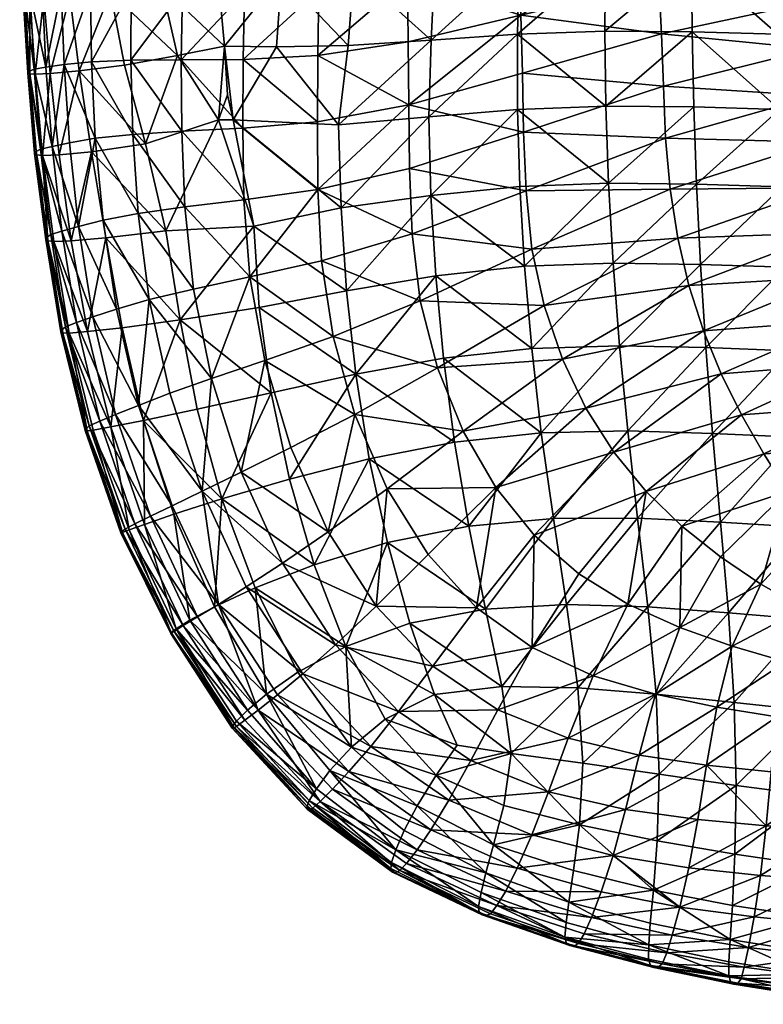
# Model space of a CAD drawing. Header units: inches. Extents: x -33 to 33, y -13 to 11.8.
# Tile 1 of 131: x -33 to -24.9, y -12.9 to -2.3. Entities that reach past the tile are written whole.
import ezdxf

# ---------------------------------------------------------------- set-up
doc = ezdxf.new("R2010")
doc.units = ezdxf.units.IN
doc.header["$MEASUREMENT"] = 0
doc.layers.add('AFUCH-3-STUP', color=5, linetype='Continuous')

msp = doc.modelspace()

# ---------------------------------------------------------------- meshes
at = {"layer": 'AFUCH-3-STUP'}
mesh = msp.add_polyface(dxfattribs=at)
corners = [(-24.45, -1.565, 13.154), (-24.487, -1.062, 13.154), (-23.058, -0.927, 13.155), (-24.423, -2.071, 13.154), (-23.035, -1.411, 13.155), (-24.402, -2.581, 13.154), (-23.017, -1.894, 13.155), (-24.379, -3.088, 13.154), (-23.002, -2.379, 13.155), (-24.766, -3.235, 17.385), (-24.787, -2.423, 17.391), (-25.713, -2.396, 17.359), (-25.695, -3.208, 17.352), (-23.864, -3.254, 17.417), (-23.883, -2.446, 17.423), (-24.8, -1.631, 17.389), (-25.72, -1.602, 17.361), (-23.896, -1.66, 17.414), (-23.903, -0.89, 17.403), (-24.804, -0.855, 17.375), (-25.714, -0.825, 17.345), (-27.601, -2.422, 17.258), (-26.656, -2.388, 17.319), (-26.65, -1.596, 17.313), (-27.58, -1.623, 17.259), (-27.601, -3.235, 17.251), (-26.644, -3.199, 17.313), (-26.628, -0.818, 17.308), (-26.109, -1.308, 13.179), (-27.591, -1.596, 13.364), (-27.621, -0.978, 13.363), (-26.071, -1.859, 13.177), (-27.565, -2.216, 13.367), (-26.044, -2.419, 13.176), (-27.547, -2.845, 13.371), (-26.023, -2.984, 13.176), (-27.533, -3.48, 13.375)]
mesh.append_faces([[corners[k] for k in face] for face in [(0, 1, 2), (3, 0, 4), (5, 3, 6), (7, 5, 8), (9, 10, 11), (11, 12, 9), (9, 13, 14), (14, 10, 9), (10, 15, 16), (16, 11, 10), (10, 14, 17), (17, 15, 10), (15, 17, 18), (18, 19, 15), (15, 19, 20), (20, 16, 15), (21, 22, 23), (23, 24, 21), (21, 25, 26), (26, 22, 21), (24, 23, 27), (27, 23, 16), (28, 29, 30), (28, 31, 32), (32, 29, 28), (28, 1, 0), (0, 31, 28), (32, 31, 33), (33, 34, 32), (26, 12, 11), (11, 22, 26), (22, 11, 16), (16, 23, 22), (35, 5, 7), (5, 35, 33), (33, 3, 5), (3, 33, 31), (31, 0, 3), (35, 36, 34), (34, 33, 35)]], dxfattribs={"vtx0": -1, "vtx1": -1, "vtx2": -1})
mesh = msp.add_polyface(dxfattribs=at)
corners = [(-30.565, -2.697, 13.883), (-30.551, -1.967, 13.871), (-29.748, -1.941, 13.715), (-30.533, -1.237, 13.858), (-31.233, -2.7, 14.048), (-31.221, -1.952, 14.031), (-31.202, -1.211, 14.016), (-31.777, -2.704, 14.193), (-31.775, -1.934, 14.183), (-31.76, -1.181, 14.169), (-30.766, -2.551, 16.85), (-30.203, -2.559, 16.954), (-30.152, -1.789, 16.971), (-30.83, -1.844, 16.845), (-30.733, -3.077, 16.851), (-30.673, -3.349, 16.86), (-31.276, -2.653, 16.735), (-30.833, -3.349, 16.827), (-31.444, -1.91, 16.708), (-31.555, -1.163, 16.684), (-30.141, -1.023, 16.962), (-29.756, -4.101, 13.748), (-30.556, -4.213, 13.91), (-30.569, -3.439, 13.894), (-29.76, -3.368, 13.737), (-31.196, -4.288, 14.073), (-31.229, -3.471, 14.062), (-31.701, -4.36, 14.217), (-31.758, -3.505, 14.208), (-32.163, -3.548, 14.355), (-31.847, -2.758, 16.586), (-31.62, -3.606, 16.627), (-31.999, -1.967, 16.552), (-32.104, -1.207, 16.524), (-31.402, -4.548, 16.649), (-30.448, -4.498, 16.869), (-32.205, -3.693, 16.435), (-30.448, -4.498, 16.869)]
mesh.append_faces([[corners[k] for k in face] for face in [(0, 1, 2), (2, 1, 3), (1, 0, 4), (4, 5, 1), (1, 5, 6), (5, 4, 7), (7, 8, 5), (5, 8, 9), (10, 11, 12), (12, 13, 10), (10, 14, 15), (15, 11, 10), (10, 16, 17), (17, 14, 10), (10, 13, 18), (18, 16, 10), (19, 18, 13), (13, 12, 20), (21, 22, 23), (24, 23, 0), (22, 25, 26), (26, 23, 22), (23, 26, 4), (4, 0, 23), (25, 27, 28), (28, 26, 25), (26, 28, 7), (7, 4, 26), (29, 28, 27), (16, 30, 31), (31, 17, 16), (16, 18, 32), (32, 30, 16), (33, 32, 18), (34, 35, 17), (17, 31, 34), (34, 31, 36), (17, 37, 15), (15, 14, 17)]], dxfattribs={"vtx0": -1, "vtx1": -1, "vtx2": -1})
mesh = msp.add_polyface(dxfattribs=at)
corners = [(-31.775, -1.934, 14.183), (-31.777, -2.704, 14.193), (-32.203, -2.721, 14.344), (-32.216, -1.934, 14.33), (-32.208, -1.168, 14.317), (-32.531, -1.95, 14.483), (-32.543, -1.175, 14.469), (-32.5, -2.751, 14.494), (-32.735, -1.97, 14.647), (-32.759, -1.188, 14.635), (-32.696, -2.779, 14.655), (-32.773, -1.241, 16.198), (-32.72, -2.023, 16.211), (-32.439, -2.004, 16.39), (-32.512, -1.231, 16.371), (-32.91, -1.242, 15.975), (-32.869, -2.03, 15.989), (-31.999, -1.967, 16.552), (-31.758, -3.505, 14.208), (-32.163, -3.548, 14.355), (-32.63, -3.635, 14.66), (-32.822, -2.802, 14.852), (-32.867, -1.987, 14.842), (-32.874, -2.823, 15.117), (-32.924, -2.002, 15.104), (-32.892, -2.841, 15.424), (-32.943, -2.018, 15.409), (-32.872, -2.852, 15.732), (-32.926, -2.028, 15.719), (-32.812, -2.856, 16.003), (-32.965, -1.236, 15.704), (-32.897, -1.2, 14.829), (-32.961, -1.213, 15.089), (-32.98, -1.226, 15.394), (-32.649, -2.846, 16.226), (-32.338, -2.818, 16.415), (-31.847, -2.758, 16.586)]
mesh.append_faces([[corners[k] for k in face] for face in [(0, 1, 2), (2, 3, 0), (0, 3, 4), (3, 2, 7), (2, 1, 18), (7, 2, 19), (21, 23, 24), (23, 25, 26), (26, 24, 23), (25, 27, 28), (28, 26, 25), (16, 28, 27), (15, 30, 28), (32, 24, 26), (33, 26, 28), (28, 30, 33), (35, 36, 17)]], dxfattribs={"vtx0": -1, "vtx1": -1, "vtx2": -1})
mesh.append_faces([[corners[k] for k in face] for face in [(3, 5, 6), (5, 8, 9), (11, 15, 16), (16, 12, 11), (10, 21, 22), (22, 8, 10), (24, 22, 21), (27, 29, 16), (28, 16, 15), (29, 34, 12), (12, 16, 29), (34, 35, 13), (13, 12, 34), (17, 13, 35)]], dxfattribs={"vtx0": -1, "vtx2": -1})
mesh.append_faces([[corners[k] for k in face] for face in [(7, 5, 3), (5, 7, 10), (10, 8, 5), (11, 12, 13), (13, 14, 11), (14, 13, 17), (20, 10, 7), (9, 8, 22), (31, 22, 24)]], dxfattribs={"vtx1": -1, "vtx2": -1})
mesh = msp.add_polyface(dxfattribs=at)
corners = [(-28.788, -1.825, 13.549), (-28.78, -2.504, 13.556), (-29.756, -2.653, 13.725), (-29.748, -1.941, 13.715), (-27.591, -1.596, 13.364), (-27.565, -2.216, 13.367), (-29.738, -1.227, 13.704), (-30.565, -2.697, 13.883), (-29.505, -4.301, 17.027), (-28.537, -4.166, 17.151), (-28.558, -3.316, 17.164), (-29.533, -3.401, 17.045), (-30.673, -3.349, 16.86), (-30.448, -4.498, 16.869), (-29.428, -2.545, 17.071), (-30.203, -2.559, 16.954), (-28.534, -2.485, 17.174), (-27.575, -4.069, 17.241), (-27.601, -3.235, 17.251), (-27.523, -4.93, 17.21), (-27.601, -2.422, 17.258), (-28.494, -1.674, 17.18), (-29.368, -1.733, 17.084), (-27.58, -1.623, 17.259), (-30.152, -1.789, 16.971), (-27.547, -2.845, 13.371), (-28.773, -3.186, 13.564), (-29.76, -3.368, 13.737), (-28.767, -3.876, 13.572), (-29.756, -4.101, 13.748), (-27.533, -3.48, 13.375), (-30.569, -3.439, 13.894), (-30.493, -5.047, 13.921), (-30.556, -4.213, 13.91), (-28.739, -4.582, 13.577), (-27.507, -4.116, 13.378), (-27.443, -4.745, 13.375)]
mesh.append_faces([[corners[k] for k in face] for face in [(0, 1, 2), (2, 3, 0), (0, 4, 5), (5, 1, 0), (0, 3, 6), (3, 2, 7), (8, 9, 10), (10, 11, 8), (8, 11, 12), (12, 13, 8), (11, 14, 15), (15, 12, 11), (11, 10, 16), (16, 14, 11), (9, 17, 18), (18, 10, 9), (19, 17, 9), (10, 18, 20), (20, 16, 10), (16, 21, 22), (22, 14, 16), (16, 20, 23), (23, 21, 16), (14, 22, 24), (24, 15, 14), (5, 25, 26), (26, 1, 5), (26, 27, 2), (2, 1, 26), (26, 28, 29), (29, 27, 26), (26, 25, 30), (30, 28, 26), (31, 27, 29), (32, 33, 29), (29, 28, 34), (7, 2, 27), (34, 35, 36), (35, 34, 28), (28, 30, 35)]], dxfattribs={"vtx0": -1, "vtx1": -1, "vtx2": -1})
mesh = msp.add_polyface(dxfattribs=at)
corners = [(-31.701, -4.36, 14.217), (-32.079, -4.434, 14.362), (-32.163, -3.548, 14.355), (-31.758, -3.505, 14.208), (-32.203, -2.721, 14.344), (-32.443, -3.595, 14.5), (-32.5, -2.751, 14.494), (-32.345, -4.5, 14.503), (-32.63, -3.635, 14.66), (-32.524, -4.551, 14.665), (-32.642, -4.589, 14.869), (-32.754, -3.665, 14.86), (-32.822, -2.802, 14.852), (-32.696, -2.779, 14.655), (-32.683, -4.618, 15.142), (-32.801, -3.691, 15.13), (-32.874, -2.823, 15.117), (-32.698, -4.641, 15.452), (-32.819, -3.712, 15.439), (-32.734, -3.732, 16.017), (-32.61, -4.662, 16.025), (-32.423, -4.656, 16.248), (-32.555, -3.725, 16.241), (-32.798, -3.726, 15.746), (-32.676, -4.655, 15.756), (-32.812, -2.856, 16.003), (-32.872, -2.852, 15.732), (-32.649, -2.846, 16.226), (-32.05, -4.625, 16.444), (-32.205, -3.693, 16.435), (-32.892, -2.841, 15.424), (-31.402, -4.548, 16.649), (-31.62, -3.606, 16.627), (-31.847, -2.758, 16.586), (-32.338, -2.818, 16.415)]
mesh.append_faces([[corners[k] for k in face] for face in [(0, 1, 2), (3, 2, 4), (2, 1, 7), (10, 14, 15), (11, 15, 16), (14, 17, 18), (18, 15, 14), (19, 23, 24), (26, 23, 19), (16, 15, 18), (18, 30, 16), (30, 18, 23), (23, 26, 30), (18, 17, 24), (24, 23, 18), (32, 33, 34)]], dxfattribs={"vtx0": -1, "vtx1": -1, "vtx2": -1})
mesh.append_faces([[corners[k] for k in face] for face in [(2, 5, 6), (7, 9, 8), (8, 5, 7), (9, 10, 11), (11, 8, 9), (8, 11, 12), (12, 13, 8), (15, 11, 10), (16, 12, 11), (24, 20, 19), (19, 22, 27), (27, 25, 19), (21, 28, 29), (29, 22, 21), (22, 29, 34), (34, 27, 22)]], dxfattribs={"vtx0": -1, "vtx2": -1})
mesh.append_faces([[corners[k] for k in face] for face in [(7, 5, 2), (6, 5, 8), (19, 20, 21), (21, 22, 19), (19, 25, 26), (29, 28, 31), (34, 29, 32)]], dxfattribs={"vtx1": -1, "vtx2": -1})
mesh = msp.add_polyface(dxfattribs=at)
corners = [(-24.348, -3.589, 13.154), (-24.379, -3.088, 13.154), (-22.988, -2.863, 13.155), (-24.305, -4.083, 13.154), (-22.974, -3.346, 13.155), (-24.766, -3.235, 17.385), (-24.737, -4.073, 17.377), (-23.839, -4.092, 17.408), (-23.864, -3.254, 17.417), (-25.695, -3.208, 17.352), (-25.665, -4.045, 17.344), (-23.768, -5.87, 17.337), (-23.807, -4.963, 17.377), (-24.699, -4.942, 17.348), (-26.566, -4.896, 17.279), (-27.523, -4.93, 17.21), (-27.446, -5.82, 17.179), (-26.615, -4.033, 17.305), (-27.575, -4.069, 17.241), (-25.62, -4.912, 17.318), (-26.498, -5.79, 17.246), (-26.644, -3.199, 17.313), (-27.601, -3.235, 17.251), (-25.563, -5.809, 17.281), (-25.589, -5.628, 13.167), (-24.166, -5.046, 13.154), (-24.071, -5.516, 13.154), (-25.746, -5.14, 13.172), (-24.245, -4.569, 13.154), (-25.867, -4.628, 13.173), (-25.95, -4.096, 13.176), (-25.998, -3.547, 13.176), (-26.023, -2.984, 13.176), (-27.31, -5.355, 13.367), (-27.443, -4.745, 13.375), (-27.507, -4.116, 13.378), (-27.533, -3.48, 13.375)]
mesh.append_faces([[corners[k] for k in face] for face in [(0, 1, 2), (3, 0, 4), (5, 6, 7), (7, 8, 5), (5, 9, 10), (10, 6, 5), (11, 12, 13), (12, 7, 6), (6, 13, 12), (14, 15, 16), (15, 14, 17), (17, 18, 15), (19, 14, 20), (14, 19, 10), (10, 17, 14), (17, 10, 9), (9, 21, 17), (17, 21, 22), (22, 18, 17), (13, 19, 23), (19, 13, 6), (6, 10, 19), (24, 25, 26), (25, 24, 27), (27, 28, 25), (28, 27, 29), (29, 3, 28), (3, 29, 30), (30, 0, 3), (0, 30, 31), (31, 1, 0), (1, 31, 32), (33, 29, 27), (29, 33, 34), (34, 30, 29), (30, 34, 35), (35, 31, 30), (31, 35, 36), (36, 32, 31)]], dxfattribs={"vtx0": -1, "vtx1": -1, "vtx2": -1})
mesh = msp.add_polyface(dxfattribs=at)
corners = [(-30.587, -7.157, 14.062), (-30.907, -6.145, 14.073), (-30.332, -5.951, 13.917), (-29.347, -6.099, 16.962), (-28.399, -5.925, 17.092), (-28.483, -5.035, 17.126), (-29.446, -5.197, 16.998), (-28.279, -6.832, 17.045), (-30.393, -5.378, 16.832), (-30.262, -6.3, 16.802), (-28.537, -4.166, 17.151), (-29.505, -4.301, 17.027), (-30.448, -4.498, 16.869), (-27.523, -4.93, 17.21), (-31.247, -5.509, 16.641), (-31.062, -6.475, 16.621), (-31.402, -4.548, 16.649), (-29.756, -4.101, 13.748), (-29.719, -4.873, 13.754), (-30.493, -5.047, 13.921), (-28.739, -4.582, 13.577), (-31.1, -5.178, 14.078), (-31.196, -4.288, 14.073), (-30.556, -4.213, 13.91), (-29.593, -5.692, 13.758), (-27.342, -6.732, 17.136), (-27.446, -5.82, 17.179), (-28.188, -6.714, 13.548), (-27.114, -5.935, 13.357), (-26.861, -6.465, 13.341), (-28.465, -6.028, 13.56), (-27.31, -5.355, 13.367), (-28.65, -5.306, 13.569), (-27.443, -4.745, 13.375), (-29.356, -6.533, 13.746), (-30.049, -6.891, 13.908)]
mesh.append_faces([[corners[k] for k in face] for face in [(0, 1, 2), (3, 4, 5), (5, 6, 3), (7, 4, 3), (3, 6, 8), (8, 9, 3), (6, 5, 10), (10, 11, 6), (6, 11, 12), (12, 8, 6), (10, 5, 13), (14, 15, 9), (9, 8, 14), (14, 8, 12), (12, 16, 14), (17, 18, 19), (20, 18, 17), (19, 21, 22), (22, 23, 19), (19, 2, 1), (1, 21, 19), (19, 18, 24), (24, 2, 19), (25, 26, 4), (4, 7, 25), (26, 13, 5), (5, 4, 26), (27, 28, 29), (28, 27, 30), (30, 31, 28), (31, 30, 32), (32, 33, 31), (33, 32, 20), (34, 30, 27), (30, 34, 24), (24, 32, 30), (32, 24, 18), (18, 20, 32), (34, 35, 2), (2, 24, 34)]], dxfattribs={"vtx0": -1, "vtx1": -1, "vtx2": -1})
mesh = msp.add_polyface(dxfattribs=at)
corners = [(-31.247, -5.509, 16.641), (-31.873, -5.596, 16.442), (-31.641, -6.598, 16.437), (-31.062, -6.475, 16.621), (-31.402, -4.548, 16.649), (-32.05, -4.625, 16.444), (-30.907, -6.145, 14.073), (-31.356, -6.304, 14.212), (-31.579, -5.292, 14.216), (-31.1, -5.178, 14.078), (-31.701, -4.36, 14.217), (-31.196, -4.288, 14.073), (-31.696, -6.435, 14.347), (-31.935, -5.395, 14.356), (-32.079, -4.434, 14.362), (-31.943, -6.534, 14.489), (-32.189, -5.479, 14.498), (-32.345, -4.5, 14.503), (-32.365, -5.54, 14.664), (-32.524, -4.551, 14.665), (-32.485, -5.586, 14.87), (-32.115, -6.606, 14.658), (-32.642, -4.589, 14.869), (-32.524, -5.618, 15.15), (-32.229, -6.657, 14.873), (-32.683, -4.618, 15.142), (-32.535, -5.641, 15.462), (-32.263, -6.688, 15.156), (-32.698, -4.641, 15.452), (-32.514, -5.652, 15.766), (-32.273, -6.707, 15.469), (-32.676, -4.655, 15.756), (-32.446, -5.653, 16.035), (-32.252, -6.712, 15.771), (-32.247, -5.638, 16.253), (-31.995, -6.668, 16.257), (-32.423, -4.656, 16.248), (-32.61, -4.662, 16.025)]
mesh.append_faces([[corners[k] for k in face] for face in [(2, 3, 0), (0, 4, 5), (6, 7, 8), (8, 9, 6), (9, 8, 10), (10, 11, 9), (8, 7, 12), (12, 13, 8), (8, 13, 14), (14, 10, 8), (16, 13, 12), (17, 14, 13), (20, 23, 25), (26, 23, 27), (23, 26, 28), (28, 25, 23), (29, 26, 30), (26, 29, 31), (31, 28, 26), (32, 29, 33), (31, 29, 32)]], dxfattribs={"vtx0": -1, "vtx1": -1, "vtx2": -1})
mesh.append_faces([[corners[k] for k in face] for face in [(0, 1, 2), (12, 15, 16), (13, 16, 17), (18, 16, 15), (16, 18, 19), (19, 17, 16), (20, 18, 21), (18, 20, 22), (22, 19, 18), (23, 20, 24), (25, 22, 20), (1, 34, 35), (34, 1, 5), (5, 36, 34)]], dxfattribs={"vtx0": -1, "vtx2": -1})
mesh.append_faces([[corners[k] for k in face] for face in [(5, 1, 0), (35, 34, 32), (34, 36, 37), (37, 32, 34), (32, 37, 31)]], dxfattribs={"vtx1": -1, "vtx2": -1})
mesh = msp.add_polyface(dxfattribs=at)
corners = [(-23.723, -6.815, 17.286), (-23.768, -5.87, 17.337), (-24.651, -5.844, 17.309), (-24.594, -6.78, 17.259), (-24.529, -7.751, 17.189), (-24.699, -4.942, 17.348), (-27.212, -7.659, 17.069), (-26.302, -7.656, 17.129), (-26.408, -6.711, 17.192), (-27.342, -6.732, 17.136), (-26.498, -5.79, 17.246), (-27.446, -5.82, 17.179), (-26.566, -4.896, 17.279), (-25.406, -7.697, 17.165), (-25.49, -6.739, 17.232), (-25.563, -5.809, 17.281), (-25.62, -4.912, 17.318), (-24.68, -7.367, 13.158), (-23.723, -6.889, 13.154), (-23.592, -7.335, 13.154), (-24.937, -6.961, 13.159), (-23.845, -6.436, 13.154), (-25.178, -6.537, 13.16), (-23.962, -5.979, 13.154), (-25.398, -6.093, 13.16), (-24.071, -5.516, 13.154), (-25.589, -5.628, 13.167), (-25.822, -7.742, 13.302), (-26.209, -7.366, 13.315), (-26.559, -6.942, 13.327), (-26.861, -6.465, 13.341), (-27.114, -5.935, 13.357), (-25.746, -5.14, 13.172), (-27.31, -5.355, 13.367), (-27.419, -7.84, 13.524), (-27.835, -7.325, 13.539)]
mesh.append_faces([[corners[k] for k in face] for face in [(0, 1, 2), (2, 3, 0), (0, 3, 4), (5, 2, 1), (6, 7, 8), (8, 9, 6), (9, 8, 10), (10, 11, 9), (11, 10, 12), (7, 13, 14), (14, 8, 7), (8, 14, 15), (15, 10, 8), (10, 15, 16), (13, 4, 3), (3, 14, 13), (14, 3, 2), (2, 15, 14), (15, 2, 5), (17, 18, 19), (18, 17, 20), (20, 21, 18), (21, 20, 22), (22, 23, 21), (23, 22, 24), (24, 25, 23), (25, 24, 26), (27, 20, 17), (20, 27, 28), (28, 22, 20), (22, 28, 29), (29, 24, 22), (24, 29, 30), (30, 26, 24), (26, 30, 31), (31, 32, 26), (32, 31, 33), (34, 29, 28), (29, 34, 35), (35, 30, 29)]], dxfattribs={"vtx0": -1, "vtx1": -1, "vtx2": -1})
mesh = msp.add_polyface(dxfattribs=at)
corners = [(-31.008, -7.362, 14.203), (-31.333, -7.52, 14.338), (-31.696, -6.435, 14.347), (-31.356, -6.304, 14.212), (-31.568, -7.634, 14.485), (-30.833, -8.587, 14.337), (-31.943, -6.534, 14.489), (-31.736, -7.717, 14.654), (-31.057, -8.723, 14.478), (-32.115, -6.606, 14.658), (-31.839, -7.772, 14.878), (-31.212, -8.816, 14.65), (-32.229, -6.657, 14.873), (-31.878, -7.801, 15.159), (-31.312, -8.879, 14.877), (-31.887, -7.814, 15.472), (-31.343, -8.9, 15.163), (-31.87, -7.81, 15.775), (-31.348, -8.902, 15.478), (-31.795, -7.781, 16.04), (-31.342, -8.891, 15.786), (-31.631, -7.722, 16.256), (-31.288, -8.851, 16.059), (-31.314, -7.613, 16.423), (-31.14, -8.759, 16.258), (-30.795, -7.447, 16.593), (-31.062, -6.475, 16.621), (-31.641, -6.598, 16.437), (-32.365, -5.54, 14.664), (-32.485, -5.586, 14.87), (-32.263, -6.688, 15.156), (-32.524, -5.618, 15.15), (-32.273, -6.707, 15.469), (-32.535, -5.641, 15.462), (-32.252, -6.712, 15.771), (-32.514, -5.652, 15.766), (-32.187, -6.704, 16.039), (-32.446, -5.653, 16.035), (-31.995, -6.668, 16.257), (-31.873, -5.596, 16.442)]
mesh.append_faces([[corners[k] for k in face] for face in [(0, 1, 2), (2, 3, 0), (4, 1, 5), (6, 2, 1), (15, 13, 16), (17, 15, 18), (19, 17, 20), (25, 26, 27), (10, 13, 30), (12, 30, 31), (13, 15, 32), (32, 30, 13), (30, 32, 33), (15, 17, 34), (34, 32, 15), (32, 34, 35), (36, 34, 17)]], dxfattribs={"vtx0": -1, "vtx1": -1, "vtx2": -1})
mesh.append_faces([[corners[k] for k in face] for face in [(1, 4, 6), (7, 4, 8), (4, 7, 9), (9, 6, 4), (10, 7, 11), (7, 10, 12), (12, 9, 7), (13, 10, 14), (21, 19, 22), (23, 21, 24), (6, 9, 28), (9, 12, 29), (30, 12, 10), (17, 19, 36), (34, 36, 37), (19, 21, 38), (38, 36, 19), (21, 23, 27), (27, 38, 21), (38, 27, 39)]], dxfattribs={"vtx0": -1, "vtx2": -1})
mesh.append_faces([[corners[k] for k in face] for face in [(27, 23, 25), (37, 36, 38)]], dxfattribs={"vtx1": -1, "vtx2": -1})
mesh = msp.add_polyface(dxfattribs=at)
corners = [(-31.008, -7.362, 14.203), (-30.531, -8.398, 14.195), (-30.833, -8.587, 14.337), (-31.333, -7.52, 14.338), (-30.587, -7.157, 14.062), (-30.139, -8.142, 14.055), (-31.356, -6.304, 14.212), (-30.907, -6.145, 14.073), (-31.057, -8.723, 14.478), (-31.568, -7.634, 14.485), (-28.041, -8.623, 13.719), (-28.565, -8.048, 13.718), (-27.835, -7.325, 13.539), (-27.419, -7.84, 13.524), (-29.645, -7.802, 13.891), (-29.128, -8.608, 13.887), (-29.007, -7.339, 13.728), (-30.049, -6.891, 13.908), (-29.356, -6.533, 13.746), (-30.332, -5.951, 13.917), (-30.795, -7.447, 16.593), (-30.065, -7.234, 16.761), (-30.262, -6.3, 16.802), (-31.062, -6.475, 16.621), (-30.435, -8.408, 16.56), (-29.797, -8.16, 16.711), (-31.314, -7.613, 16.423), (-30.873, -8.613, 16.411), (-29.347, -6.099, 16.962), (-29.201, -7.012, 16.918), (-28.279, -6.832, 17.045), (-29.004, -7.919, 16.854), (-27.944, -8.637, 16.893), (-28.124, -7.743, 16.979), (-27.071, -8.588, 16.98), (-27.212, -7.659, 17.069), (-27.342, -6.732, 17.136), (-26.861, -6.465, 13.341), (-28.188, -6.714, 13.548)]
mesh.append_faces([[corners[k] for k in face] for face in [(0, 1, 2), (2, 3, 0), (0, 4, 5), (5, 1, 0), (0, 6, 7), (7, 4, 0), (10, 11, 12), (12, 13, 10), (5, 14, 15), (15, 14, 16), (16, 11, 15), (14, 17, 18), (18, 16, 14), (14, 5, 4), (4, 17, 14), (19, 17, 4), (20, 21, 22), (22, 23, 20), (20, 24, 25), (25, 21, 20), (27, 24, 20), (28, 29, 30), (28, 22, 21), (21, 29, 28), (25, 31, 29), (29, 21, 25), (32, 33, 31), (32, 34, 35), (35, 33, 32), (33, 30, 29), (29, 31, 33), (33, 35, 36), (36, 30, 33), (37, 12, 38), (12, 11, 16), (16, 38, 12), (38, 16, 18)]], dxfattribs={"vtx0": -1, "vtx1": -1, "vtx2": -1})
mesh.append_faces([[corners[k] for k in face] for face in [(2, 8, 9), (20, 26, 27)]], dxfattribs={"vtx0": -1, "vtx2": -1})
mesh = msp.add_polyface(dxfattribs=at)
corners = [(-24.086, -9.339, 13.346), (-24.699, -9.207, 13.37), (-24.504, -8.631, 13.233), (-23.98, -8.853, 13.224), (-23.736, -8.442, 13.157), (-24.099, -8.117, 13.156), (-25.278, -9.039, 13.412), (-24.971, -8.369, 13.254), (-24.404, -7.753, 13.157), (-25.407, -8.073, 13.281), (-24.68, -7.367, 13.158), (-25.845, -8.837, 13.458), (-26.106, -9.559, 13.618), (-26.783, -9.358, 13.673), (-26.406, -8.584, 13.491), (-25.822, -7.742, 13.302), (-26.938, -8.255, 13.515), (-26.209, -7.366, 13.315), (-27.441, -9.055, 13.707), (-27.419, -7.84, 13.524), (-24.529, -7.751, 17.189), (-23.674, -7.799, 17.21), (-23.723, -6.815, 17.286), (-27.77, -9.475, 16.803), (-26.948, -9.488, 16.872), (-27.071, -8.588, 16.98), (-26.19, -8.614, 17.036), (-26.302, -7.656, 17.129), (-27.212, -7.659, 17.069), (-25.32, -8.678, 17.071), (-26.101, -9.557, 16.917), (-25.406, -7.697, 17.165), (-24.465, -8.749, 17.09), (-25.257, -9.649, 16.946), (-23.627, -8.813, 17.106), (-24.418, -9.739, 16.956), (-23.447, -7.766, 13.154), (-23.592, -7.335, 13.154)]
mesh.append_faces([[corners[k] for k in face] for face in [(0, 1, 2), (2, 3, 0), (4, 3, 2), (2, 5, 4), (2, 1, 6), (6, 7, 2), (2, 7, 8), (8, 5, 2), (7, 9, 10), (10, 8, 7), (7, 6, 11), (11, 9, 7), (12, 11, 6), (13, 14, 11), (11, 14, 15), (15, 9, 11), (14, 16, 17), (17, 15, 14), (14, 13, 18), (18, 16, 14), (19, 16, 18), (20, 21, 22), (23, 24, 25), (26, 25, 24), (25, 26, 27), (27, 28, 25), (29, 26, 30), (26, 29, 31), (31, 27, 26), (32, 29, 33), (29, 32, 20), (20, 31, 29), (34, 32, 35), (32, 34, 21), (21, 20, 32), (36, 5, 8), (37, 8, 10), (10, 9, 15), (17, 16, 19)]], dxfattribs={"vtx0": -1, "vtx1": -1, "vtx2": -1})
mesh = msp.add_polyface(dxfattribs=at)
corners = [(-30.833, -8.587, 14.337), (-30.195, -9.566, 14.335), (-30.403, -9.73, 14.468), (-31.057, -8.723, 14.478), (-30.531, -8.398, 14.195), (-29.92, -9.338, 14.201), (-30.545, -9.84, 14.64), (-31.212, -8.816, 14.65), (-31.736, -7.717, 14.654), (-30.636, -9.908, 14.876), (-31.312, -8.879, 14.877), (-31.839, -7.772, 14.878), (-30.664, -9.923, 15.17), (-31.343, -8.9, 15.163), (-31.878, -7.801, 15.159), (-30.684, -9.925, 15.488), (-31.348, -8.902, 15.478), (-31.887, -7.814, 15.472), (-30.677, -9.901, 15.8), (-31.342, -8.891, 15.786), (-31.87, -7.81, 15.775), (-30.638, -9.848, 16.074), (-31.288, -8.851, 16.059), (-31.795, -7.781, 16.04), (-30.518, -9.731, 16.263), (-31.14, -8.759, 16.258), (-31.631, -7.722, 16.256), (-29.128, -8.608, 13.887), (-29.568, -9.024, 14.055), (-30.139, -8.142, 14.055), (-28.885, -9.746, 14.05), (-30.313, -9.557, 16.405), (-30.873, -8.613, 16.411), (-31.314, -7.613, 16.423), (-29.972, -9.32, 16.53), (-30.435, -8.408, 16.56), (-29.454, -9.042, 16.656), (-29.797, -8.16, 16.711), (-29.004, -7.919, 16.854), (-29.395, -10.13, 16.504), (-29.029, -9.827, 16.605)]
mesh.append_faces([[corners[k] for k in face] for face in [(0, 1, 2), (0, 4, 5), (5, 1, 0), (9, 12, 13), (10, 13, 14), (12, 15, 16), (16, 13, 12), (13, 16, 17), (15, 18, 19), (19, 16, 15), (16, 19, 20), (22, 19, 18), (27, 28, 29), (5, 28, 30), (28, 5, 4), (4, 29, 28), (31, 34, 35), (35, 34, 36), (36, 37, 35), (38, 37, 36), (36, 34, 39), (39, 40, 36)]], dxfattribs={"vtx0": -1, "vtx1": -1, "vtx2": -1})
mesh.append_faces([[corners[k] for k in face] for face in [(2, 6, 7), (7, 3, 2), (3, 7, 8), (6, 9, 10), (10, 7, 6), (7, 10, 11), (13, 10, 9), (18, 21, 22), (19, 22, 23), (22, 25, 26), (25, 32, 33), (35, 32, 31)]], dxfattribs={"vtx0": -1, "vtx2": -1})
mesh.append_faces([[corners[k] for k in face] for face in [(2, 3, 0), (22, 21, 24), (24, 25, 22), (25, 24, 31), (31, 32, 25)]], dxfattribs={"vtx1": -1, "vtx2": -1})
mesh = msp.add_polyface(dxfattribs=at)
corners = [(-27.813, -9.727, 13.872), (-27.441, -9.055, 13.707), (-26.783, -9.358, 13.673), (-28.514, -9.255, 13.887), (-28.041, -8.623, 13.719), (-27.419, -7.84, 13.524), (-29.128, -8.608, 13.887), (-28.565, -8.048, 13.718), (-27.053, -10.034, 13.83), (-27.266, -10.612, 13.987), (-28.105, -10.275, 14.033), (-28.885, -9.746, 14.05), (-29.568, -9.024, 14.055), (-27.446, -11.08, 14.148), (-28.343, -10.704, 14.177), (-29.185, -10.122, 14.194), (-28.537, -11.023, 14.311), (-29.421, -10.395, 14.325), (-28.915, -11.241, 16.276), (-28.823, -11.033, 16.399), (-29.627, -10.383, 16.4), (-29.454, -9.042, 16.656), (-28.763, -8.789, 16.785), (-29.004, -7.919, 16.854), (-29.029, -9.827, 16.605), (-28.496, -9.561, 16.716), (-26.948, -9.488, 16.872), (-27.77, -9.475, 16.803), (-27.668, -10.2, 16.707), (-27.746, -10.763, 16.598), (-26.929, -10.97, 16.623), (-28.25, -10.108, 16.663), (-28.479, -10.433, 16.584), (-27.071, -8.588, 16.98), (-27.944, -8.637, 16.893), (-27.859, -11.186, 16.499), (-28.683, -10.764, 16.495), (-29.395, -10.13, 16.504)]
mesh.append_faces([[corners[k] for k in face] for face in [(0, 1, 2), (1, 0, 3), (3, 4, 1), (1, 4, 5), (4, 3, 6), (6, 7, 4), (8, 9, 10), (10, 0, 8), (0, 10, 11), (11, 3, 0), (3, 11, 12), (12, 6, 3), (9, 13, 14), (14, 10, 9), (10, 14, 15), (15, 11, 10), (16, 14, 13), (14, 16, 17), (17, 15, 14), (21, 22, 23), (21, 24, 25), (25, 22, 21), (26, 27, 28), (28, 29, 30), (28, 31, 32), (32, 29, 28), (28, 27, 25), (25, 31, 28), (33, 34, 27), (27, 34, 22), (22, 25, 27), (23, 22, 34), (35, 29, 32), (32, 36, 35), (37, 36, 32), (32, 24, 37), (24, 32, 31), (31, 25, 24)]], dxfattribs={"vtx0": -1, "vtx1": -1, "vtx2": -1})
mesh.append_faces([[corners[k] for k in face] for face in [(18, 19, 20)]], dxfattribs={"vtx0": -1, "vtx2": -1})
mesh.append_faces([[corners[k] for k in face] for face in [(20, 19, 36)]], dxfattribs={"vtx1": -1, "vtx2": -1})
mesh = msp.add_polyface(dxfattribs=at)
corners = [(-25.844, -11.859, 14.24), (-26.694, -11.695, 14.268), (-26.567, -11.301, 14.113), (-25.746, -11.436, 14.064), (-26.799, -11.973, 14.426), (-25.278, -9.039, 13.412), (-25.446, -9.698, 13.562), (-26.106, -9.559, 13.618), (-25.845, -8.837, 13.458), (-26.783, -9.358, 13.673), (-25.557, -10.326, 13.724), (-26.286, -10.216, 13.776), (-27.053, -10.034, 13.83), (-27.813, -9.727, 13.872), (-25.65, -10.913, 13.89), (-26.432, -10.803, 13.937), (-27.266, -10.612, 13.987), (-27.446, -11.08, 14.148), (-27.602, -11.439, 14.294), (-27.727, -11.686, 14.442), (-27.668, -10.2, 16.707), (-26.894, -10.305, 16.752), (-26.948, -9.488, 16.872), (-26.929, -10.97, 16.623), (-26.09, -11.142, 16.646), (-26.069, -10.424, 16.785), (-26.994, -11.464, 16.507), (-26.131, -11.677, 16.522), (-27.859, -11.186, 16.499), (-26.101, -9.557, 16.917), (-26.19, -8.614, 17.036), (-25.277, -11.842, 16.523), (-25.25, -11.289, 16.656), (-27.045, -11.805, 16.397), (-26.164, -12.034, 16.392), (-25.236, -10.544, 16.802), (-25.257, -9.649, 16.946), (-25.32, -8.678, 17.071)]
mesh.append_faces([[corners[k] for k in face] for face in [(0, 1, 2), (2, 3, 0), (4, 1, 0), (5, 6, 7), (8, 7, 9), (6, 10, 11), (11, 7, 6), (7, 11, 12), (12, 9, 7), (9, 12, 13), (10, 14, 15), (15, 11, 10), (11, 15, 16), (16, 12, 11), (14, 3, 2), (2, 15, 14), (15, 2, 17), (17, 16, 15), (2, 1, 18), (18, 17, 2), (20, 21, 22), (23, 21, 20), (23, 24, 25), (25, 21, 23), (23, 26, 27), (27, 24, 23), (28, 26, 23), (21, 25, 29), (29, 22, 21), (22, 29, 30), (27, 31, 32), (32, 24, 27), (27, 26, 33), (35, 25, 24), (36, 29, 25), (29, 36, 37), (33, 26, 28)]], dxfattribs={"vtx0": -1, "vtx1": -1, "vtx2": -1})
mesh.append_faces([[corners[k] for k in face] for face in [(1, 4, 19)]], dxfattribs={"vtx0": -1, "vtx2": -1})
mesh.append_faces([[corners[k] for k in face] for face in [(33, 34, 27)]], dxfattribs={"vtx1": -1, "vtx2": -1})
mesh = msp.add_polyface(dxfattribs=at)
corners = [(-24.135, -9.882, 13.487), (-24.086, -9.339, 13.346), (-23.422, -9.433, 13.33), (-24.797, -9.802, 13.521), (-24.699, -9.207, 13.37), (-24.162, -10.451, 13.65), (-23.445, -9.938, 13.47), (-24.858, -10.399, 13.682), (-24.187, -11.025, 13.822), (-23.455, -10.487, 13.635), (-24.91, -10.98, 13.853), (-24.224, -11.573, 14.006), (-23.465, -11.055, 13.807), (-24.973, -11.518, 14.034), (-25.746, -11.436, 14.064), (-25.65, -10.913, 13.89), (-25.557, -10.326, 13.724), (-24.272, -12.046, 14.193), (-23.486, -11.61, 13.992), (-25.043, -11.967, 14.215), (-25.844, -11.859, 14.24), (-25.446, -9.698, 13.562), (-25.278, -9.039, 13.412), (-26.09, -11.142, 16.646), (-25.25, -11.289, 16.656), (-25.236, -10.544, 16.802), (-26.069, -10.424, 16.785), (-25.257, -9.649, 16.946), (-25.277, -11.842, 16.523), (-24.431, -11.968, 16.514), (-24.413, -11.411, 16.658), (-24.404, -10.654, 16.812), (-24.418, -9.739, 16.956), (-24.465, -8.749, 17.09), (-23.597, -12.07, 16.512), (-23.585, -11.512, 16.665), (-23.581, -10.748, 16.821), (-23.592, -9.82, 16.97), (-23.627, -8.813, 17.106)]
mesh.append_faces([[corners[k] for k in face] for face in [(0, 1, 2), (1, 0, 3), (3, 4, 1), (5, 0, 6), (0, 5, 7), (7, 3, 0), (8, 5, 9), (5, 8, 10), (10, 7, 5), (11, 8, 12), (8, 11, 13), (13, 10, 8), (10, 13, 14), (14, 15, 10), (10, 15, 16), (16, 7, 10), (17, 11, 18), (19, 13, 11), (13, 19, 20), (20, 14, 13), (4, 3, 21), (21, 22, 4), (3, 7, 16), (16, 21, 3), (23, 24, 25), (26, 25, 27), (28, 29, 30), (30, 24, 28), (24, 30, 31), (31, 25, 24), (25, 31, 32), (32, 27, 25), (27, 32, 33), (29, 34, 35), (35, 30, 29), (30, 35, 36), (36, 31, 30), (31, 36, 37), (37, 32, 31), (32, 37, 38)]], dxfattribs={"vtx0": -1, "vtx1": -1, "vtx2": -1})
mesh = msp.add_polyface(dxfattribs=at)
corners = [(-30.403, -9.73, 14.468), (-29.599, -10.584, 14.458), (-29.733, -10.72, 14.626), (-30.545, -9.84, 14.64), (-30.195, -9.566, 14.335), (-29.421, -10.395, 14.325), (-29.813, -10.791, 14.868), (-30.636, -9.908, 14.876), (-28.798, -11.389, 14.614), (-28.871, -11.465, 14.857), (-28.685, -11.242, 14.448), (-28.92, -11.49, 15.157), (-29.845, -10.802, 15.166), (-30.664, -9.923, 15.17), (-28.95, -11.481, 15.485), (-29.872, -10.802, 15.488), (-30.684, -9.925, 15.488), (-29.874, -10.769, 15.802), (-30.677, -9.901, 15.8), (-28.969, -11.444, 15.8), (-29.851, -10.706, 16.074), (-30.638, -9.848, 16.074), (-28.885, -9.746, 14.05), (-29.185, -10.122, 14.194), (-29.92, -9.338, 14.201), (-28.537, -11.023, 14.311), (-28.915, -11.241, 16.276), (-29.773, -10.58, 16.272), (-28.963, -11.377, 16.072), (-29.627, -10.383, 16.4), (-30.518, -9.731, 16.263), (-30.313, -9.557, 16.405), (-29.395, -10.13, 16.504), (-29.972, -9.32, 16.53), (-28.683, -10.764, 16.495)]
mesh.append_faces([[corners[k] for k in face] for face in [(0, 4, 5), (9, 11, 12), (6, 12, 13), (11, 14, 15), (15, 12, 11), (12, 15, 16), (16, 13, 12), (15, 17, 18), (18, 16, 15), (15, 14, 19), (19, 17, 15), (18, 17, 20), (22, 23, 24), (23, 5, 4), (4, 24, 23), (1, 5, 25), (32, 33, 31), (20, 17, 19), (34, 32, 29)]], dxfattribs={"vtx0": -1, "vtx1": -1, "vtx2": -1})
mesh.append_faces([[corners[k] for k in face] for face in [(5, 1, 0), (2, 6, 7), (7, 3, 2), (2, 1, 10), (12, 6, 9), (13, 7, 6), (29, 27, 26), (27, 29, 31), (31, 30, 27), (19, 28, 20)]], dxfattribs={"vtx0": -1, "vtx2": -1})
mesh.append_faces([[corners[k] for k in face] for face in [(0, 1, 2), (2, 3, 0), (2, 8, 9), (9, 6, 2), (20, 21, 18), (26, 27, 20), (20, 28, 26), (27, 30, 21), (21, 20, 27), (31, 29, 32)]], dxfattribs={"vtx1": -1, "vtx2": -1})
mesh = msp.add_polyface(dxfattribs=at)
corners = [(-28.685, -11.242, 14.448), (-28.798, -11.389, 14.614), (-29.733, -10.72, 14.626), (-28.871, -11.465, 14.857), (-27.892, -11.932, 14.851), (-27.941, -11.951, 15.151), (-28.92, -11.49, 15.157), (-27.823, -11.844, 14.616), (-26.987, -12.28, 15.144), (-27.034, -12.277, 15.482), (-27.982, -11.944, 15.485), (-26.939, -12.252, 14.84), (-28.95, -11.481, 15.485), (-27.07, -12.252, 15.806), (-28.014, -11.917, 15.808), (-27.087, -12.185, 16.072), (-28.022, -11.853, 16.078), (-28.969, -11.444, 15.8), (-28.963, -11.377, 16.072), (-27.074, -12.028, 16.258), (-27.993, -11.701, 16.267), (-28.915, -11.241, 16.276), (-27.446, -11.08, 14.148), (-27.602, -11.439, 14.294), (-28.537, -11.023, 14.311), (-27.727, -11.686, 14.442), (-26.694, -11.695, 14.268), (-29.599, -10.584, 14.458), (-26.799, -11.973, 14.426), (-27.942, -11.49, 16.398), (-28.823, -11.033, 16.399), (-26.929, -10.97, 16.623), (-27.746, -10.763, 16.598), (-27.859, -11.186, 16.499), (-27.045, -11.805, 16.397), (-28.683, -10.764, 16.495)]
mesh.append_faces([[corners[k] for k in face] for face in [(5, 6, 3), (5, 8, 9), (9, 10, 5), (5, 10, 12), (12, 6, 5), (9, 13, 14), (14, 10, 9), (16, 14, 13), (14, 17, 12), (12, 10, 14), (18, 17, 14), (22, 23, 24), (25, 23, 26), (0, 24, 23), (31, 32, 33), (29, 33, 35)]], dxfattribs={"vtx0": -1, "vtx1": -1, "vtx2": -1})
mesh.append_faces([[corners[k] for k in face] for face in [(0, 1, 2), (3, 1, 7), (7, 4, 3), (5, 4, 11), (13, 15, 16), (14, 16, 18), (15, 19, 20), (20, 16, 15), (16, 20, 21), (21, 18, 16), (23, 25, 0), (24, 0, 27), (7, 25, 28), (25, 7, 1), (1, 0, 25), (19, 34, 29), (29, 20, 19), (33, 29, 34), (35, 30, 29)]], dxfattribs={"vtx0": -1, "vtx2": -1})
mesh.append_faces([[corners[k] for k in face] for face in [(3, 4, 5), (11, 4, 7), (21, 20, 29), (29, 30, 21)]], dxfattribs={"vtx1": -1, "vtx2": -1})
mesh = msp.add_polyface(dxfattribs=at)
corners = [(-24.224, -11.573, 14.006), (-24.272, -12.046, 14.193), (-25.043, -11.967, 14.215), (-24.315, -12.391, 14.382), (-23.518, -12.103, 14.174), (-25.104, -12.296, 14.392), (-25.927, -12.163, 14.409), (-24.344, -12.619, 14.577), (-23.545, -12.467, 14.366), (-25.148, -12.509, 14.583), (-24.366, -12.745, 14.821), (-23.561, -12.705, 14.567), (-25.183, -12.634, 14.825), (-23.572, -12.837, 14.813), (-23.587, -12.896, 15.111), (-24.393, -12.81, 15.12), (-25.219, -12.682, 15.129), (-23.608, -12.911, 15.444), (-24.425, -12.825, 15.455), (-25.26, -12.693, 15.466), (-24.452, -12.801, 15.775), (-25.294, -12.671, 15.786), (-23.626, -12.89, 15.762), (-25.3, -12.21, 16.389), (-24.45, -12.346, 16.385), (-24.431, -11.968, 16.514), (-25.277, -11.842, 16.523), (-25.315, -12.451, 16.244), (-24.465, -12.584, 16.234), (-23.626, -12.69, 16.227), (-23.612, -12.447, 16.381), (-24.467, -12.728, 16.036), (-23.632, -12.826, 16.023), (-25.315, -12.602, 16.046), (-23.597, -12.07, 16.512)]
mesh.append_faces([[corners[k] for k in face] for face in [(0, 1, 2), (3, 1, 4), (5, 2, 1), (13, 14, 15), (10, 15, 16), (14, 17, 18), (18, 15, 14), (15, 18, 19), (19, 16, 15), (18, 20, 21), (21, 19, 18), (18, 17, 22), (22, 20, 18), (25, 26, 23), (34, 25, 24), (20, 22, 32), (33, 21, 20)]], dxfattribs={"vtx0": -1, "vtx1": -1, "vtx2": -1})
mesh.append_faces([[corners[k] for k in face] for face in [(1, 3, 5), (2, 5, 6), (7, 3, 8), (3, 7, 9), (9, 5, 3), (10, 7, 11), (7, 10, 12), (12, 9, 7), (15, 10, 13), (16, 12, 10), (23, 27, 28), (28, 24, 23), (28, 31, 32), (32, 29, 28), (20, 31, 33)]], dxfattribs={"vtx0": -1, "vtx2": -1})
mesh.append_faces([[corners[k] for k in face] for face in [(23, 24, 25), (28, 29, 30), (30, 24, 28), (28, 27, 33), (33, 31, 28), (24, 30, 34), (32, 31, 20)]], dxfattribs={"vtx1": -1, "vtx2": -1})
mesh = msp.add_polyface(dxfattribs=at)
corners = [(-26.939, -12.252, 14.84), (-26.987, -12.28, 15.144), (-27.941, -11.951, 15.151), (-25.927, -12.163, 14.409), (-25.844, -11.859, 14.24), (-25.043, -11.967, 14.215), (-26.799, -11.973, 14.426), (-25.104, -12.296, 14.392), (-25.148, -12.509, 14.583), (-25.987, -12.356, 14.598), (-26.878, -12.148, 14.609), (-25.183, -12.634, 14.825), (-26.035, -12.473, 14.833), (-25.219, -12.682, 15.129), (-26.079, -12.511, 15.137), (-27.823, -11.844, 14.616), (-25.26, -12.693, 15.466), (-26.124, -12.512, 15.476), (-27.034, -12.277, 15.482), (-25.294, -12.671, 15.786), (-26.162, -12.49, 15.795), (-27.07, -12.252, 15.806), (-26.184, -12.423, 16.059), (-27.087, -12.185, 16.072), (-25.315, -12.602, 16.046), (-26.181, -12.268, 16.252), (-27.074, -12.028, 16.258), (-26.131, -11.677, 16.522), (-26.164, -12.034, 16.392), (-25.3, -12.21, 16.389), (-25.277, -11.842, 16.523), (-25.315, -12.451, 16.244), (-27.045, -11.805, 16.397)]
mesh.append_faces([[corners[k] for k in face] for face in [(0, 1, 2), (3, 4, 5), (11, 13, 14), (12, 14, 1), (13, 16, 17), (17, 14, 13), (14, 17, 18), (18, 1, 14), (16, 19, 20), (20, 17, 16), (17, 20, 21), (21, 18, 17), (23, 21, 20), (20, 19, 24), (29, 30, 27)]], dxfattribs={"vtx0": -1, "vtx1": -1, "vtx2": -1})
mesh.append_faces([[corners[k] for k in face] for face in [(4, 3, 6), (7, 8, 9), (9, 3, 7), (3, 9, 10), (10, 6, 3), (8, 11, 12), (12, 9, 8), (9, 12, 0), (0, 10, 9), (14, 12, 11), (1, 0, 12), (20, 22, 23), (6, 10, 15), (27, 28, 29), (24, 31, 25), (25, 22, 24), (25, 28, 32), (32, 26, 25)]], dxfattribs={"vtx0": -1, "vtx2": -1})
mesh.append_faces([[corners[k] for k in face] for face in [(15, 10, 0), (24, 22, 20), (23, 22, 25), (25, 26, 23), (29, 28, 25), (25, 31, 29)]], dxfattribs={"vtx1": -1, "vtx2": -1})

doc.saveas('drawing.dxf')
